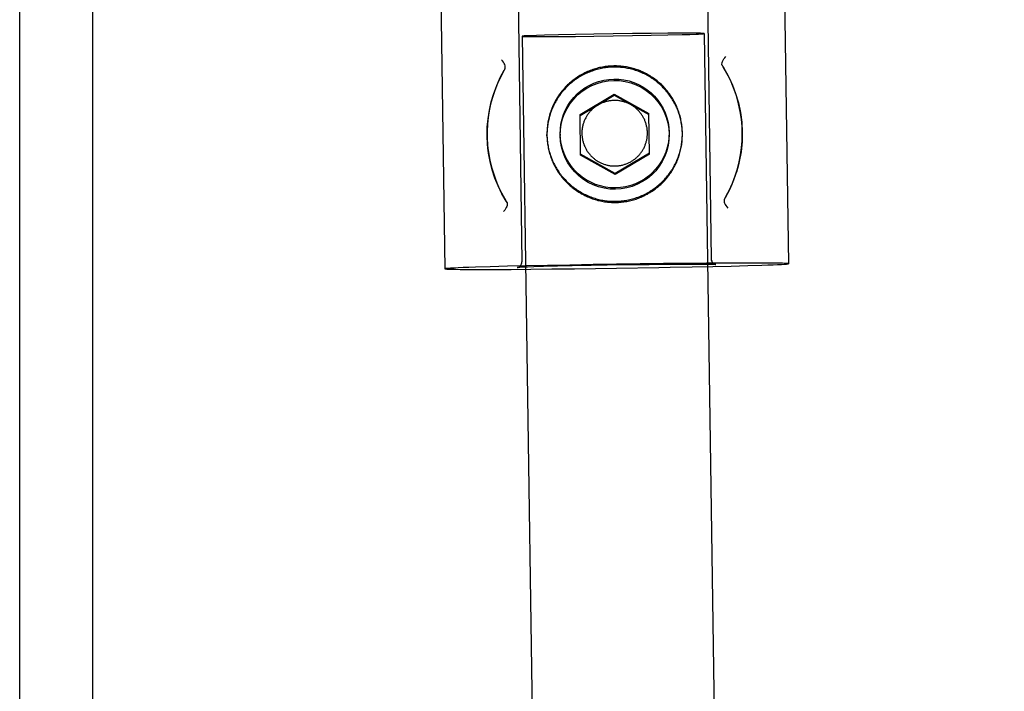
# Model space of a CAD drawing. Header units: inches. Extents: x 0 to 268, y 0 to 174.
# Tile 116 of 125: x 144.67 to 146.36, y 128.54 to 129.7. Entities that reach past the tile are written whole.
import ezdxf

# ---------------------------------------------------------------- set-up
doc = ezdxf.new("R2010")
doc.units = ezdxf.units.IN
doc.header["$LTSCALE"] = 14.754949
doc.header["$MEASUREMENT"] = 0
doc.linetypes.add('HIDDEN', pattern=[0.2, 0.1, -0.1])
doc.layers.get('0').update_dxf_attribs({"linetype": 'CONTINUOUS'})
doc.layers.add('DEFAULT_2', color=8, linetype='HIDDEN')

msp = doc.modelspace()

# ---------------------------------------------------------------- linework, layer by layer
at = {"color": 7, "linetype": 'Continuous'}
for p, q in [((144.6708, 127.9736), (144.6708, 130.9736)), ((144.7958, 130.9736), (144.7958, 127.98))]:
    msp.add_line(p, q, dxfattribs=at)
at = {"layer": 'DEFAULT_2', "color": 8, "linetype": 'HIDDEN'}
for p, q in [((145.9744, 130.3632), (145.9904, 129.2784)), ((145.3845, 130.3545), (145.4005, 129.2697)), ((145.5244, 129.8565), (145.5328, 129.2816)), ((145.8493, 129.8613), (145.8578, 129.2864)), ((145.5334, 129.6692), (146.0484, 94.6753)), ((145.5581, 129.6705), (145.5475, 129.6701)), ((145.5715, 129.6709), (145.5581, 129.6705)), ((145.5582, 129.6686), (145.5715, 129.6686)), ((145.5959, 129.6715), (145.5715, 129.6709)), ((145.5715, 129.6686), (145.596, 129.6687)), ((145.6247, 129.6721), (145.5959, 129.6715)), ((145.596, 129.6687), (145.6247, 129.6689)), ((145.6564, 129.6727), (145.6247, 129.6721)), ((145.6247, 129.6689), (145.6564, 129.6692)), ((145.6896, 129.6733), (145.6564, 129.6727)), ((145.6564, 129.6692), (145.6896, 129.6697)), ((145.7228, 129.6737), (145.6896, 129.6733)), ((145.6896, 129.6697), (145.7228, 129.6702)), ((145.7545, 129.6741), (145.7228, 129.6737)), ((145.7228, 129.6702), (145.7545, 129.6708)), ((145.7832, 129.6743), (145.7545, 129.6741)), ((145.7545, 129.6708), (145.7832, 129.6714)), ((145.8077, 129.6744), (145.7832, 129.6743)), ((145.7832, 129.6714), (145.8077, 129.672)), ((145.821, 129.6744), (145.8077, 129.6744)), ((145.8077, 129.672), (145.821, 129.6724)), ((145.821, 129.6724), (145.8317, 129.6728)), ((145.8458, 129.6738), (146.3609, 94.6799)), ((145.6326, 129.5346), (145.6911, 129.5696)), ((145.6326, 129.5331), (145.6911, 129.568)), ((145.6911, 129.568), (145.6911, 129.5696)), ((145.6911, 129.5696), (145.7506, 129.5364)), ((145.6911, 129.568), (145.7506, 129.5348)), ((145.6336, 129.4649), (145.6326, 129.5346)), ((145.7516, 129.4667), (145.7506, 129.5364)), ((145.4731, 129.4984), (145.4731, 129.498)), ((145.5759, 129.4982), (145.5759, 129.5002)), ((145.5986, 129.5011), (145.5986, 129.4984)), ((145.7856, 129.5038), (145.7856, 129.5011)), ((145.8084, 129.5016), (145.8083, 129.506)), ((145.8084, 129.5016), (145.8083, 129.5036)), ((145.8084, 129.4992), (145.8083, 129.5036)), ((145.9111, 129.5048), (145.9111, 129.5044)), ((145.6931, 129.4333), (145.6336, 129.4665)), ((145.6931, 129.4317), (145.6336, 129.4649)), ((145.7516, 129.4682), (145.6931, 129.4333)), ((145.7516, 129.4667), (145.6931, 129.4317)), ((145.6931, 129.4317), (145.6931, 129.4333)), ((145.886, 129.3994), (145.8802, 129.3889)), ((145.5062, 129.3855), (145.506, 129.3858)), ((145.5074, 129.3834), (145.5062, 129.3855)), ((145.8816, 129.3913), (145.8814, 129.391)), ((145.6954, 129.2774), (145.6549, 129.2768)), ((145.7359, 129.278), (145.6954, 129.2774)), ((145.7757, 129.2785), (145.7359, 129.278)), ((145.8139, 129.2789), (145.7757, 129.2785)), ((145.8499, 129.2792), (145.8139, 129.2789)), ((145.8829, 129.2794), (145.8499, 129.2792)), ((145.9124, 129.2795), (145.8829, 129.2794)), ((145.4784, 129.2731), (145.453, 129.2724)), ((145.5079, 129.2739), (145.4784, 129.2731)), ((145.484, 129.2686), (145.5142, 129.2687)), ((145.5409, 129.2747), (145.5079, 129.2739)), ((145.5142, 129.2687), (145.5479, 129.2689)), ((145.5277, 129.272), (145.5266, 129.2719)), ((145.529, 129.2721), (145.5277, 129.272)), ((145.5306, 129.2722), (145.529, 129.2721)), ((145.5327, 129.2723), (145.5306, 129.2722)), ((145.5368, 129.2725), (145.5327, 129.2723)), ((145.5425, 129.2727), (145.5368, 129.2725)), ((145.5769, 129.2754), (145.5409, 129.2747)), ((145.5534, 129.2731), (145.5425, 129.2727)), ((145.5479, 129.2689), (145.5844, 129.2693)), ((145.5697, 129.2735), (145.5534, 129.2731)), ((145.5937, 129.2741), (145.5697, 129.2735)), ((145.6151, 129.2761), (145.5769, 129.2754)), ((145.5844, 129.2693), (145.6229, 129.2697)), ((145.6189, 129.2747), (145.5937, 129.2741)), ((145.6549, 129.2768), (145.6151, 129.2761)), ((145.652, 129.2753), (145.6189, 129.2747)), ((145.6229, 129.2697), (145.6955, 129.2706)), ((145.6794, 129.2758), (145.652, 129.2753)), ((145.7106, 129.2762), (145.6794, 129.2758)), ((145.6955, 129.2706), (145.768, 129.2718)), ((145.7515, 129.2767), (145.7106, 129.2762)), ((145.7912, 129.2771), (145.7515, 129.2767)), ((145.8234, 129.2773), (145.7912, 129.2771)), ((145.8396, 129.2772), (145.8234, 129.2773)), ((145.8252, 129.2729), (145.8603, 129.2737)), ((145.8481, 129.2772), (145.8396, 129.2772)), ((145.8542, 129.2771), (145.8481, 129.2772)), ((145.8573, 129.2771), (145.8542, 129.2771)), ((145.8597, 129.2771), (145.8573, 129.2771)), ((145.8616, 129.277), (145.8597, 129.2771)), ((145.8603, 129.2737), (145.8923, 129.2744)), ((145.8923, 129.2744), (145.9206, 129.2752)), ((145.9206, 129.2752), (145.9447, 129.2759))]:
    msp.add_line(p, q, dxfattribs=at)
for points in [[(145.5475, 129.6701), (145.5432, 129.6699), (145.5397, 129.6698), (145.5369, 129.6696), (145.5349, 129.6694), (145.5338, 129.6693), (145.5334, 129.6692)], [(145.5334, 129.6692), (145.5338, 129.669), (145.535, 129.6689), (145.5369, 129.6688), (145.5397, 129.6688), (145.5432, 129.6687), (145.5475, 129.6686), (145.5582, 129.6686)], [(145.8458, 129.6738), (145.8454, 129.6739), (145.8442, 129.674), (145.8423, 129.6741), (145.8395, 129.6742), (145.836, 129.6743), (145.8317, 129.6743), (145.821, 129.6744)], [(145.8317, 129.6728), (145.836, 129.673), (145.8395, 129.6732), (145.8423, 129.6733), (145.8442, 129.6735), (145.8454, 129.6736), (145.8458, 129.6738)], [(145.8767, 129.6238), (145.8772, 129.6259), (145.8782, 129.6279), (145.8794, 129.6301), (145.8809, 129.6323), (145.8827, 129.6346)], [(145.504, 129.6135), (145.5043, 129.615), (145.5044, 129.6167), (145.504, 129.6185), (145.5034, 129.6204), (145.5024, 129.6225), (145.5011, 129.6246), (145.4995, 129.6268), (145.4976, 129.6289)], [(145.8083, 129.506), (145.8082, 129.5085), (145.808, 129.5109), (145.8078, 129.5133), (145.8075, 129.5157), (145.8072, 129.5181), (145.8068, 129.5206), (145.8064, 129.5229), (145.8059, 129.5253), (145.8054, 129.5277), (145.8049, 129.5301), (145.8043, 129.5324), (145.8036, 129.5348), (145.8029, 129.5371), (145.8021, 129.5394), (145.8013, 129.5417), (145.8004, 129.544), (145.7995, 129.5463), (145.7986, 129.5485), (145.7976, 129.5507), (145.7965, 129.5529), (145.7954, 129.5551), (145.7943, 129.5572), (145.7931, 129.5594), (145.7919, 129.5615), (145.7906, 129.5636), (145.7893, 129.5656), (145.788, 129.5676), (145.7866, 129.5696), (145.7851, 129.5716), (145.7836, 129.5735), (145.7821, 129.5754), (145.7806, 129.5773), (145.779, 129.5791), (145.7773, 129.5809), (145.7757, 129.5827), (145.7739, 129.5844), (145.7722, 129.5861), (145.7704, 129.5878), (145.7686, 129.5894), (145.7667, 129.591), (145.7649, 129.5925), (145.763, 129.594), (145.761, 129.5955), (145.759, 129.5969), (145.757, 129.5983), (145.755, 129.5996), (145.7529, 129.6009), (145.7508, 129.6022), (145.7487, 129.6034), (145.7466, 129.6046), (145.7444, 129.6057), (145.7422, 129.6067), (145.74, 129.6078), (145.7378, 129.6088), (145.7356, 129.6097), (145.7333, 129.6106), (145.731, 129.6114), (145.7287, 129.6122), (145.7264, 129.6129), (145.724, 129.6136), (145.7217, 129.6143), (145.7193, 129.6149), (145.717, 129.6154), (145.7146, 129.6159), (145.7122, 129.6164), (145.7098, 129.6168), (145.7074, 129.6171), (145.705, 129.6174), (145.7025, 129.6177), (145.7001, 129.6178), (145.6977, 129.618), (145.6952, 129.6181), (145.6928, 129.6181), (145.6904, 129.6181), (145.6879, 129.618), (145.6855, 129.6179), (145.6831, 129.6178), (145.6807, 129.6176), (145.6782, 129.6173), (145.6758, 129.617), (145.6734, 129.6166), (145.671, 129.6162), (145.6686, 129.6157), (145.6663, 129.6152), (145.6639, 129.6146), (145.6615, 129.614), (145.6592, 129.6134), (145.6569, 129.6127), (145.6545, 129.6119), (145.6522, 129.6111), (145.65, 129.6102), (145.6477, 129.6093), (145.6455, 129.6084), (145.6432, 129.6074), (145.6411, 129.6063), (145.6389, 129.6052), (145.6367, 129.6041), (145.6346, 129.6029), (145.6325, 129.6017), (145.6304, 129.6004), (145.6284, 129.5991), (145.6263, 129.5977), (145.6243, 129.5963), (145.6224, 129.5949), (145.6205, 129.5934), (145.6185, 129.5919), (145.6167, 129.5903), (145.6148, 129.5887), (145.613, 129.5871), (145.6113, 129.5854), (145.6095, 129.5837), (145.6078, 129.582), (145.6062, 129.5802), (145.6046, 129.5784), (145.603, 129.5765), (145.6014, 129.5746), (145.5999, 129.5727), (145.5985, 129.5708), (145.597, 129.5688), (145.5957, 129.5668), (145.5943, 129.5648), (145.593, 129.5627), (145.5918, 129.5606), (145.5906, 129.5585), (145.5894, 129.5564), (145.5883, 129.5542), (145.5872, 129.552), (145.5862, 129.5498), (145.5852, 129.5476), (145.5843, 129.5453), (145.5834, 129.5431), (145.5825, 129.5408), (145.5818, 129.5385), (145.581, 129.5362), (145.5803, 129.5338), (145.5797, 129.5315), (145.5791, 129.5291), (145.5785, 129.5268), (145.578, 129.5244), (145.5776, 129.522), (145.5772, 129.5196), (145.5769, 129.5172), (145.5766, 129.5147), (145.5763, 129.5123), (145.5761, 129.5099), (145.576, 129.5075), (145.5759, 129.505), (145.5758, 129.5026), (145.5759, 129.4982)], [(145.8083, 129.5039), (145.8082, 129.5063), (145.808, 129.5087), (145.8078, 129.511), (145.8076, 129.5134), (145.8073, 129.5158), (145.8069, 129.5181), (145.8065, 129.5204), (145.8061, 129.5228), (145.8056, 129.5251), (145.8051, 129.5274), (145.8045, 129.5297), (145.8038, 129.532), (145.8032, 129.5342), (145.8024, 129.5365), (145.8017, 129.5387), (145.8009, 129.541), (145.8, 129.5432), (145.7991, 129.5454), (145.7981, 129.5475), (145.7971, 129.5497), (145.7961, 129.5518), (145.795, 129.5539), (145.7939, 129.556), (145.7927, 129.5581), (145.7915, 129.5601), (145.7903, 129.5622), (145.789, 129.5641), (145.7876, 129.5661), (145.7863, 129.568), (145.7849, 129.5699), (145.7834, 129.5718), (145.7819, 129.5737), (145.7804, 129.5755), (145.7788, 129.5773), (145.7772, 129.579), (145.7756, 129.5807), (145.7739, 129.5824), (145.7722, 129.5841), (145.7705, 129.5857), (145.7687, 129.5873), (145.7669, 129.5888), (145.7651, 129.5903), (145.7633, 129.5918), (145.7614, 129.5932), (145.7594, 129.5946), (145.7575, 129.596), (145.7555, 129.5973), (145.7535, 129.5986), (145.7515, 129.5998), (145.7494, 129.601), (145.7474, 129.6021), (145.7453, 129.6032), (145.7432, 129.6043), (145.741, 129.6053), (145.7389, 129.6063), (145.7367, 129.6072), (145.7345, 129.6081), (145.7323, 129.609), (145.73, 129.6098), (145.7278, 129.6105), (145.7255, 129.6112), (145.7232, 129.6119), (145.7209, 129.6125), (145.7186, 129.613), (145.7163, 129.6136), (145.714, 129.614), (145.7117, 129.6145), (145.7093, 129.6148), (145.707, 129.6152), (145.7046, 129.6154), (145.7023, 129.6157), (145.6999, 129.6158), (145.6975, 129.616), (145.6952, 129.6161), (145.6928, 129.6161), (145.6904, 129.6161), (145.688, 129.616), (145.6857, 129.6159), (145.6833, 129.6158), (145.6809, 129.6156), (145.6786, 129.6153), (145.6762, 129.615), (145.6739, 129.6147), (145.6715, 129.6143), (145.6692, 129.6138), (145.6669, 129.6133), (145.6646, 129.6128), (145.6623, 129.6122), (145.66, 129.6116), (145.6577, 129.6109), (145.6555, 129.6102), (145.6532, 129.6094), (145.651, 129.6086), (145.6488, 129.6077), (145.6466, 129.6068), (145.6444, 129.6059), (145.6423, 129.6049), (145.6401, 129.6038), (145.638, 129.6028), (145.6359, 129.6016), (145.6339, 129.6005), (145.6318, 129.5993), (145.6298, 129.598), (145.6278, 129.5967), (145.6259, 129.5954), (145.6239, 129.594), (145.622, 129.5926), (145.6202, 129.5912), (145.6183, 129.5897), (145.6165, 129.5881), (145.6147, 129.5866), (145.613, 129.585), (145.6112, 129.5834), (145.6095, 129.5817), (145.6079, 129.58), (145.6063, 129.5782), (145.6047, 129.5765), (145.6032, 129.5747), (145.6016, 129.5729), (145.6002, 129.571), (145.5987, 129.5691), (145.5974, 129.5672), (145.596, 129.5652), (145.5947, 129.5633), (145.5934, 129.5613), (145.5922, 129.5592), (145.591, 129.5572), (145.5898, 129.5551), (145.5887, 129.553), (145.5877, 129.5509), (145.5867, 129.5488), (145.5857, 129.5466), (145.5847, 129.5444), (145.5839, 129.5422), (145.583, 129.54), (145.5822, 129.5378), (145.5815, 129.5355), (145.5808, 129.5332), (145.5801, 129.531), (145.5795, 129.5287), (145.5789, 129.5264), (145.5784, 129.5241), (145.5779, 129.5217), (145.5775, 129.5194), (145.5771, 129.5171), (145.5768, 129.5147), (145.5765, 129.5124), (145.5763, 129.51), (145.5761, 129.5076), (145.576, 129.5053), (145.5759, 129.5029), (145.5759, 129.5005)], [(145.876, 129.6201), (145.8761, 129.6208), (145.8767, 129.6238)], [(145.876, 129.6201), (145.8765, 129.6195), (145.8768, 129.6189), (145.8772, 129.6183), (145.8775, 129.6177), (145.8779, 129.6172), (145.8782, 129.6166)], [(145.9111, 129.5047), (145.9107, 129.5141), (145.9096, 129.5268), (145.9077, 129.5398), (145.9049, 129.5533), (145.9011, 129.567), (145.8963, 129.5806), (145.8907, 129.5937), (145.8846, 129.6056), (145.8782, 129.6166)], [(145.8782, 129.6166), (145.8866, 129.6019), (145.8938, 129.5866), (145.8997, 129.5708), (145.9045, 129.5546), (145.908, 129.538), (145.9102, 129.5213), (145.9111, 129.5044)], [(145.5026, 129.611), (145.4964, 129.5995), (145.4909, 129.5879), (145.4862, 129.576), (145.4823, 129.5642), (145.4791, 129.5526), (145.4767, 129.5411), (145.4749, 129.5295), (145.4737, 129.5179), (145.4731, 129.5062), (145.4731, 129.4985)], [(145.4731, 129.498), (145.4734, 129.5127), (145.4747, 129.5274), (145.477, 129.5421), (145.4802, 129.5565), (145.4844, 129.5707), (145.4896, 129.5845), (145.4957, 129.598), (145.5026, 129.611)], [(145.5026, 129.611), (145.5029, 129.6114), (145.5033, 129.6121)], [(145.5033, 129.6121), (145.5035, 129.6125), (145.5036, 129.6128), (145.5038, 129.6131), (145.5039, 129.6133), (145.504, 129.6135)], [(145.5986, 129.5011), (145.5989, 129.5097), (145.5999, 129.5181), (145.6018, 129.5266), (145.6044, 129.5348), (145.6077, 129.5427), (145.6118, 129.5502), (145.6165, 129.5573), (145.6218, 129.5639), (145.6276, 129.57), (145.634, 129.5755), (145.6409, 129.5805), (145.6484, 129.5848), (145.6563, 129.5885), (145.6646, 129.5915), (145.6732, 129.5937), (145.6819, 129.5951), (145.6905, 129.5956), (145.6992, 129.5954), (145.708, 129.5943), (145.7167, 129.5924), (145.7251, 129.5897), (145.7331, 129.5862), (145.7407, 129.5821), (145.7479, 129.5773), (145.7545, 129.5719), (145.7605, 129.566), (145.7661, 129.5595), (145.771, 129.5525), (145.7752, 129.5451), (145.7788, 129.5374), (145.7817, 129.5292), (145.7838, 129.5208), (145.7851, 129.5124), (145.7856, 129.5038)], [(145.5986, 129.4984), (145.599, 129.5082), (145.6004, 129.5178), (145.6028, 129.5273), (145.6062, 129.5365), (145.6105, 129.5453), (145.6157, 129.5536), (145.6217, 129.5613), (145.6285, 129.5683), (145.6361, 129.5746), (145.6442, 129.58), (145.6528, 129.5846), (145.6619, 129.5882), (145.6713, 129.5909), (145.681, 129.5926), (145.6907, 129.5932), (145.7005, 129.5929), (145.7102, 129.5915), (145.7197, 129.5891), (145.7289, 129.5857), (145.7377, 129.5814), (145.746, 129.5762), (145.7537, 129.5701), (145.7607, 129.5633), (145.7669, 129.5558), (145.7724, 129.5477), (145.777, 129.539), (145.7806, 129.5299), (145.7833, 129.5205), (145.7849, 129.5109), (145.7856, 129.5011)], [(145.7483, 129.5034), (145.7483, 129.5048), (145.7482, 129.5062), (145.7481, 129.5076), (145.748, 129.509), (145.7478, 129.5104), (145.7476, 129.5118), (145.7473, 129.5131), (145.747, 129.5145), (145.7467, 129.5159), (145.7464, 129.5172), (145.746, 129.5186), (145.7456, 129.5199), (145.7451, 129.5213), (145.7446, 129.5226), (145.7441, 129.5239), (145.7436, 129.5252), (145.743, 129.5265), (145.7424, 129.5277), (145.7418, 129.529), (145.7411, 129.5302), (145.7404, 129.5314), (145.7396, 129.5326), (145.7389, 129.5338), (145.7381, 129.5349), (145.7373, 129.5361), (145.7364, 129.5372), (145.7355, 129.5383), (145.7346, 129.5394), (145.7337, 129.5404), (145.7327, 129.5414), (145.7318, 129.5424), (145.7308, 129.5434), (145.7297, 129.5444), (145.7287, 129.5453), (145.7276, 129.5462), (145.7265, 129.5471), (145.7254, 129.5479), (145.7242, 129.5487), (145.7231, 129.5495), (145.7219, 129.5503), (145.7207, 129.551), (145.7195, 129.5517), (145.7183, 129.5524), (145.717, 129.553), (145.7157, 129.5536), (145.7145, 129.5542), (145.7132, 129.5547), (145.7119, 129.5552), (145.7105, 129.5557), (145.7092, 129.5561), (145.7079, 129.5566), (145.7065, 129.5569), (145.7052, 129.5573), (145.7038, 129.5576), (145.7024, 129.5579), (145.701, 129.5581), (145.6996, 129.5583), (145.6983, 129.5585), (145.6969, 129.5586), (145.6955, 129.5587), (145.6941, 129.5588), (145.6927, 129.5588), (145.6913, 129.5588), (145.6899, 129.5588), (145.6885, 129.5587), (145.6871, 129.5586), (145.6857, 129.5584), (145.6843, 129.5583), (145.6829, 129.5581), (145.6815, 129.5578), (145.6801, 129.5575), (145.6788, 129.5572), (145.6774, 129.5569), (145.6761, 129.5565), (145.6747, 129.5561), (145.6734, 129.5556), (145.6721, 129.5551), (145.6708, 129.5546), (145.6695, 129.5541), (145.6682, 129.5535), (145.6669, 129.5529), (145.6657, 129.5522), (145.6645, 129.5516), (145.6632, 129.5509), (145.662, 129.5501), (145.6609, 129.5494), (145.6597, 129.5486), (145.6586, 129.5477), (145.6575, 129.5469), (145.6564, 129.546), (145.6553, 129.5451), (145.6542, 129.5442), (145.6532, 129.5432), (145.6522, 129.5423), (145.6512, 129.5412), (145.6503, 129.5402), (145.6494, 129.5392), (145.6485, 129.5381), (145.6476, 129.537), (145.6467, 129.5359), (145.6459, 129.5347), (145.6451, 129.5336), (145.6444, 129.5324), (145.6437, 129.5312), (145.643, 129.53), (145.6423, 129.5287), (145.6417, 129.5275), (145.641, 129.5262), (145.6405, 129.5249), (145.6399, 129.5237), (145.6394, 129.5223), (145.6389, 129.521), (145.6385, 129.5197), (145.6381, 129.5184), (145.6377, 129.517), (145.6374, 129.5156), (145.6371, 129.5143), (145.6368, 129.5129), (145.6365, 129.5115), (145.6363, 129.5101), (145.6362, 129.5087), (145.636, 129.5073), (145.6359, 129.5059), (145.6359, 129.5045), (145.6358, 129.5031), (145.6358, 129.5017)], [(145.4731, 129.4985), (145.4732, 129.4942), (145.474, 129.4819), (145.4745, 129.4771)], [(145.506, 129.3858), (145.4986, 129.3986), (145.4921, 129.4119), (145.4865, 129.4256), (145.4819, 129.4397), (145.4782, 129.454), (145.4755, 129.4685), (145.4738, 129.4832), (145.4731, 129.498)], [(145.5759, 129.4977), (145.576, 129.4953), (145.5762, 129.4929), (145.5764, 129.4904), (145.5767, 129.488), (145.577, 129.4856), (145.5774, 129.4832), (145.5778, 129.4808), (145.5782, 129.4784), (145.5787, 129.476), (145.5793, 129.4737), (145.5799, 129.4713), (145.5806, 129.469), (145.5813, 129.4666), (145.5821, 129.4643), (145.5829, 129.462), (145.5837, 129.4598), (145.5846, 129.4575), (145.5856, 129.4553), (145.5866, 129.453), (145.5876, 129.4508), (145.5887, 129.4487), (145.5899, 129.4465), (145.5911, 129.4444), (145.5923, 129.4423), (145.5936, 129.4402), (145.5949, 129.4382), (145.5962, 129.4361), (145.5976, 129.4341), (145.5991, 129.4322), (145.6005, 129.4302), (145.6021, 129.4283), (145.6036, 129.4265), (145.6052, 129.4246), (145.6069, 129.4228), (145.6085, 129.4211), (145.6102, 129.4193), (145.612, 129.4176), (145.6138, 129.416), (145.6156, 129.4144), (145.6174, 129.4128), (145.6193, 129.4112), (145.6212, 129.4097), (145.6232, 129.4083), (145.6252, 129.4068), (145.6272, 129.4055), (145.6292, 129.4041), (145.6313, 129.4028), (145.6333, 129.4016), (145.6355, 129.4004), (145.6376, 129.3992), (145.6398, 129.3981), (145.6419, 129.397), (145.6441, 129.396), (145.6464, 129.395), (145.6486, 129.3941), (145.6509, 129.3932), (145.6532, 129.3923), (145.6555, 129.3916), (145.6578, 129.3908), (145.6601, 129.3901), (145.6625, 129.3895), (145.6648, 129.3889), (145.6672, 129.3883), (145.6696, 129.3878), (145.672, 129.3874), (145.6744, 129.387), (145.6768, 129.3866), (145.6792, 129.3864), (145.6816, 129.3861), (145.6841, 129.3859), (145.6865, 129.3858), (145.6889, 129.3857), (145.6914, 129.3856), (145.6938, 129.3856), (145.6962, 129.3857), (145.6987, 129.3858), (145.7011, 129.386), (145.7035, 129.3862), (145.7059, 129.3865), (145.7084, 129.3868), (145.7108, 129.3871), (145.7132, 129.3876), (145.7156, 129.388), (145.7179, 129.3885), (145.7203, 129.3891), (145.7227, 129.3897), (145.725, 129.3904), (145.7273, 129.3911), (145.7296, 129.3919), (145.7319, 129.3927), (145.7342, 129.3935), (145.7365, 129.3944), (145.7387, 129.3954), (145.7409, 129.3964), (145.7431, 129.3974), (145.7453, 129.3985), (145.7475, 129.3997), (145.7496, 129.4009), (145.7517, 129.4021), (145.7538, 129.4033), (145.7558, 129.4047), (145.7578, 129.406), (145.7598, 129.4074), (145.7618, 129.4089), (145.7637, 129.4103), (145.7656, 129.4119), (145.7675, 129.4134), (145.7693, 129.415), (145.7711, 129.4166), (145.7729, 129.4183), (145.7746, 129.42), (145.7763, 129.4218), (145.778, 129.4236), (145.7796, 129.4254), (145.7812, 129.4272), (145.7827, 129.4291), (145.7842, 129.431), (145.7857, 129.433), (145.7871, 129.4349), (145.7885, 129.4369), (145.7899, 129.439), (145.7911, 129.441), (145.7924, 129.4431), (145.7936, 129.4452), (145.7948, 129.4474), (145.7959, 129.4495), (145.797, 129.4517), (145.798, 129.4539), (145.799, 129.4562), (145.7999, 129.4584), (145.8008, 129.4607), (145.8016, 129.463), (145.8024, 129.4653), (145.8032, 129.4676), (145.8039, 129.4699), (145.8045, 129.4723), (145.8051, 129.4746), (145.8056, 129.477), (145.8061, 129.4794), (145.8066, 129.4818), (145.807, 129.4842), (145.8073, 129.4866), (145.8076, 129.489), (145.8079, 129.4914), (145.8081, 129.4939), (145.8082, 129.4963), (145.8083, 129.4987), (145.8083, 129.5012)], [(145.5759, 129.5002), (145.5759, 129.4958), (145.576, 129.4934), (145.5762, 129.491), (145.5764, 129.4887), (145.5767, 129.4863), (145.577, 129.484), (145.5773, 129.4816), (145.5777, 129.4793), (145.5781, 129.477), (145.5786, 129.4746), (145.5792, 129.4723), (145.5798, 129.47), (145.5804, 129.4677), (145.5811, 129.4655), (145.5818, 129.4632), (145.5826, 129.461), (145.5834, 129.4587), (145.5842, 129.4565), (145.5852, 129.4543), (145.5861, 129.4522), (145.5871, 129.45), (145.5881, 129.4479), (145.5892, 129.4458), (145.5903, 129.4437), (145.5915, 129.4416), (145.5927, 129.4396), (145.594, 129.4376), (145.5953, 129.4356), (145.5966, 129.4336), (145.598, 129.4317), (145.5994, 129.4298), (145.6008, 129.4279), (145.6023, 129.4261), (145.6038, 129.4242), (145.6054, 129.4225), (145.607, 129.4207), (145.6086, 129.419), (145.6103, 129.4173), (145.612, 129.4156), (145.6137, 129.414), (145.6155, 129.4124), (145.6173, 129.4109), (145.6191, 129.4094), (145.621, 129.4079), (145.6229, 129.4065), (145.6248, 129.4051), (145.6267, 129.4037), (145.6287, 129.4024), (145.6307, 129.4012), (145.6327, 129.3999), (145.6348, 129.3987), (145.6369, 129.3976), (145.639, 129.3965), (145.6411, 129.3954), (145.6432, 129.3944), (145.6454, 129.3934), (145.6476, 129.3925), (145.6498, 129.3916), (145.652, 129.3908), (145.6542, 129.39), (145.6565, 129.3892), (145.6587, 129.3885), (145.661, 129.3879), (145.6633, 129.3872), (145.6656, 129.3867), (145.6679, 129.3862), (145.6702, 129.3857), (145.6726, 129.3853), (145.6749, 129.3849), (145.6773, 129.3846), (145.6796, 129.3843), (145.682, 129.3841), (145.6844, 129.3839), (145.6867, 129.3837), (145.6891, 129.3837), (145.6915, 129.3836), (145.6938, 129.3836), (145.6962, 129.3837), (145.6986, 129.3838), (145.7009, 129.384), (145.7033, 129.3842), (145.7057, 129.3844), (145.708, 129.3847), (145.7104, 129.3851), (145.7127, 129.3855), (145.715, 129.3859), (145.7173, 129.3864), (145.7197, 129.3869), (145.722, 129.3875), (145.7242, 129.3881), (145.7265, 129.3888), (145.7288, 129.3895), (145.731, 129.3903), (145.7332, 129.3911), (145.7354, 129.392), (145.7376, 129.3929), (145.7398, 129.3939), (145.742, 129.3948), (145.7441, 129.3959), (145.7462, 129.397), (145.7483, 129.3981), (145.7504, 129.3993), (145.7524, 129.4005), (145.7544, 129.4017), (145.7564, 129.403), (145.7584, 129.4043), (145.7603, 129.4057), (145.7622, 129.4071), (145.7641, 129.4086), (145.7659, 129.4101), (145.7677, 129.4116), (145.7695, 129.4131), (145.7713, 129.4147), (145.773, 129.4164), (145.7747, 129.418), (145.7763, 129.4197), (145.778, 129.4215), (145.7795, 129.4232), (145.7811, 129.425), (145.7826, 129.4269), (145.7841, 129.4287), (145.7855, 129.4306), (145.7869, 129.4325), (145.7882, 129.4345), (145.7896, 129.4365), (145.7908, 129.4385), (145.7921, 129.4405), (145.7933, 129.4425), (145.7944, 129.4446), (145.7955, 129.4467), (145.7966, 129.4488), (145.7976, 129.451), (145.7986, 129.4531), (145.7995, 129.4553), (145.8004, 129.4575), (145.8012, 129.4597), (145.802, 129.462), (145.8028, 129.4642), (145.8035, 129.4665), (145.8041, 129.4688), (145.8047, 129.471), (145.8053, 129.4734), (145.8058, 129.4757), (145.8063, 129.478), (145.8067, 129.4803), (145.8071, 129.4827), (145.8074, 129.485), (145.8077, 129.4874), (145.8079, 129.4897), (145.8081, 129.4921), (145.8082, 129.4945), (145.8083, 129.4968), (145.8084, 129.4992)], [(145.7856, 129.5038), (145.7853, 129.4953), (145.7843, 129.4868), (145.7824, 129.4783), (145.7798, 129.47), (145.7764, 129.4621), (145.7724, 129.4545), (145.7677, 129.4474), (145.7624, 129.4407), (145.7565, 129.4345), (145.7501, 129.4289), (145.7432, 129.4239), (145.7357, 129.4195), (145.7278, 129.4158), (145.7196, 129.4128), (145.7109, 129.4106), (145.7022, 129.4092), (145.6936, 129.4086), (145.685, 129.4089), (145.6762, 129.41), (145.6675, 129.412), (145.6591, 129.4147), (145.651, 129.4182), (145.6434, 129.4224), (145.6363, 129.4272), (145.6297, 129.4327), (145.6236, 129.4386), (145.6181, 129.4452), (145.6132, 129.4522), (145.6089, 129.4597), (145.6054, 129.4675), (145.6025, 129.4757), (145.6004, 129.4841), (145.5991, 129.4926), (145.5986, 129.5011)], [(145.7856, 129.5011), (145.7852, 129.4913), (145.7839, 129.4817), (145.7815, 129.4722), (145.7781, 129.463), (145.7738, 129.4542), (145.7686, 129.4459), (145.7625, 129.4382), (145.7557, 129.4312), (145.7482, 129.4249), (145.7401, 129.4195), (145.7314, 129.4149), (145.7223, 129.4113), (145.7129, 129.4086), (145.7033, 129.4069), (145.6935, 129.4063), (145.6837, 129.4066), (145.674, 129.408), (145.6645, 129.4104), (145.6554, 129.4138), (145.6466, 129.4181), (145.6383, 129.4233), (145.6306, 129.4294), (145.6236, 129.4362), (145.6173, 129.4437), (145.6118, 129.4518), (145.6073, 129.4605), (145.6036, 129.4696), (145.601, 129.479), (145.5993, 129.4886), (145.5986, 129.4984)], [(145.6358, 129.5017), (145.6359, 129.5003), (145.6359, 129.4989), (145.6361, 129.4975), (145.6362, 129.4961), (145.6364, 129.4948), (145.6366, 129.4934), (145.6368, 129.492), (145.6371, 129.4906), (145.6374, 129.4892), (145.6378, 129.4879), (145.6382, 129.4865), (145.6386, 129.4852), (145.639, 129.4839), (145.6395, 129.4826), (145.64, 129.4813), (145.6406, 129.48), (145.6412, 129.4787), (145.6418, 129.4774), (145.6424, 129.4762), (145.6431, 129.4749), (145.6438, 129.4737), (145.6445, 129.4725), (145.6453, 129.4714), (145.6461, 129.4702), (145.6469, 129.4691), (145.6477, 129.468), (145.6486, 129.4669), (145.6495, 129.4658), (145.6505, 129.4647), (145.6514, 129.4637), (145.6524, 129.4627), (145.6534, 129.4617), (145.6544, 129.4608), (145.6555, 129.4599), (145.6566, 129.459), (145.6577, 129.4581), (145.6588, 129.4572), (145.6599, 129.4564), (145.6611, 129.4556), (145.6623, 129.4549), (145.6635, 129.4541), (145.6647, 129.4534), (145.6659, 129.4528), (145.6672, 129.4521), (145.6684, 129.4515), (145.6697, 129.451), (145.671, 129.4504), (145.6723, 129.4499), (145.6736, 129.4494), (145.675, 129.449), (145.6763, 129.4486), (145.6776, 129.4482), (145.679, 129.4479), (145.6804, 129.4476), (145.6817, 129.4473), (145.6831, 129.447), (145.6845, 129.4468), (145.6859, 129.4467), (145.6873, 129.4465), (145.6887, 129.4464), (145.6901, 129.4464), (145.6915, 129.4463), (145.6929, 129.4463), (145.6943, 129.4464), (145.6957, 129.4464), (145.6971, 129.4465), (145.6985, 129.4467), (145.6999, 129.4469), (145.7013, 129.4471), (145.7027, 129.4473), (145.704, 129.4476), (145.7054, 129.4479), (145.7068, 129.4483), (145.7081, 129.4487), (145.7094, 129.4491), (145.7108, 129.4495), (145.7121, 129.45), (145.7134, 129.4505), (145.7147, 129.4511), (145.716, 129.4516), (145.7172, 129.4523), (145.7185, 129.4529), (145.7197, 129.4536), (145.7209, 129.4543), (145.7221, 129.455), (145.7233, 129.4558), (145.7244, 129.4566), (145.7256, 129.4574), (145.7267, 129.4582), (145.7278, 129.4591), (145.7289, 129.46), (145.7299, 129.4609), (145.7309, 129.4619), (145.7319, 129.4629), (145.7329, 129.4639), (145.7339, 129.4649), (145.7348, 129.466), (145.7357, 129.4671), (145.7366, 129.4682), (145.7374, 129.4693), (145.7382, 129.4704), (145.739, 129.4716), (145.7398, 129.4728), (145.7405, 129.4739), (145.7412, 129.4752), (145.7419, 129.4764), (145.7425, 129.4776), (145.7431, 129.4789), (145.7437, 129.4802), (145.7442, 129.4815), (145.7447, 129.4828), (145.7452, 129.4841), (145.7457, 129.4854), (145.7461, 129.4868), (145.7464, 129.4881), (145.7468, 129.4895), (145.7471, 129.4909), (145.7474, 129.4922), (145.7476, 129.4936), (145.7478, 129.495), (145.748, 129.4964), (145.7481, 129.4978), (145.7482, 129.4992), (145.7483, 129.5006), (145.7483, 129.502), (145.7483, 129.5034)], [(145.9111, 129.5044), (145.9107, 129.4875), (145.909, 129.4707), (145.906, 129.4541), (145.9017, 129.4377), (145.8962, 129.4218), (145.8895, 129.4063), (145.8816, 129.3913)], [(145.911, 129.494), (145.9111, 129.5017), (145.9111, 129.5047)], [(145.8816, 129.3913), (145.8884, 129.4041), (145.8941, 129.4168), (145.8989, 129.4292), (145.9027, 129.4414), (145.9058, 129.4535), (145.9081, 129.4654), (145.9098, 129.4774), (145.9108, 129.4895), (145.911, 129.494)], [(145.911, 129.494), (145.9104, 129.4847), (145.9092, 129.4725), (145.9072, 129.4602), (145.9045, 129.448), (145.901, 129.4358)], [(145.4745, 129.4771), (145.4755, 129.4693), (145.4778, 129.4562), (145.4812, 129.4426), (145.4856, 129.4285), (145.4912, 129.4141), (145.498, 129.3999), (145.506, 129.3858)], [(145.5062, 129.3855), (145.5001, 129.3959), (145.4931, 129.4098), (145.4873, 129.4238), (145.4825, 129.4379), (145.4788, 129.452), (145.476, 129.4661), (145.4745, 129.4771)], [(145.8969, 129.4237), (145.8919, 129.4116), (145.886, 129.3994)], [(145.5074, 129.3834), (145.5078, 129.382), (145.5078, 129.3804), (145.5076, 129.3786), (145.507, 129.3767), (145.506, 129.3747), (145.5048, 129.3725), (145.5033, 129.3704), (145.5015, 129.3683)], [(145.8802, 129.3889), (145.8798, 129.3875), (145.8798, 129.3859), (145.8802, 129.3841), (145.8808, 129.3822), (145.8818, 129.3802), (145.8831, 129.3782), (145.8847, 129.3761), (145.8866, 129.3739)], [(145.525, 129.2718), (145.525, 129.2718), (145.5249, 129.2718), (145.5249, 129.2718), (145.525, 129.2718), (145.5252, 129.2718), (145.5254, 129.2719), (145.5257, 129.272), (145.5262, 129.2721), (145.5268, 129.2724), (145.5276, 129.2727), (145.5284, 129.2732), (145.5293, 129.2739), (145.5301, 129.2747), (145.5309, 129.2757), (145.5317, 129.2769), (145.5323, 129.2782), (145.5327, 129.2798), (145.5328, 129.2816)], [(145.8578, 129.2864), (145.858, 129.2845), (145.8586, 129.2827), (145.8595, 129.281), (145.8606, 129.2796), (145.8618, 129.2786), (145.863, 129.2778), (145.8639, 129.2774), (145.8647, 129.2771), (145.8652, 129.2769), (145.8656, 129.2769), (145.8658, 129.2768), (145.8659, 129.2768)], [(145.9904, 129.2784), (145.99, 129.2786), (145.9881, 129.2788), (145.9849, 129.279), (145.9803, 129.2791), (145.9744, 129.2792), (145.9671, 129.2794), (145.9586, 129.2794), (145.9488, 129.2795), (145.9378, 129.2795), (145.9124, 129.2795)], [(145.9447, 129.2759), (145.9549, 129.2762), (145.964, 129.2766), (145.9717, 129.2769), (145.9782, 129.2772), (145.9833, 129.2775), (145.987, 129.2778), (145.9894, 129.2781), (145.9904, 129.2783), (145.9904, 129.2784)], [(145.453, 129.2724), (145.442, 129.272), (145.4323, 129.2717), (145.4237, 129.2714), (145.4165, 129.271), (145.4105, 129.2707), (145.4059, 129.2704), (145.4027, 129.2702), (145.4009, 129.2699), (145.4005, 129.2697)], [(145.4005, 129.2697), (145.4005, 129.2697), (145.4015, 129.2694), (145.4039, 129.2692), (145.4076, 129.2691), (145.4127, 129.2689), (145.4192, 129.2688), (145.427, 129.2687), (145.436, 129.2686), (145.4463, 129.2686), (145.4577, 129.2685), (145.484, 129.2686)], [(145.5266, 129.2719), (145.5262, 129.2719), (145.5259, 129.2719), (145.5256, 129.2719), (145.5254, 129.2718), (145.5252, 129.2718), (145.525, 129.2718), (145.525, 129.2718)], [(145.768, 129.2718), (145.7876, 129.2722), (145.8252, 129.2729)], [(145.8659, 129.2768), (145.8659, 129.2768), (145.866, 129.2768), (145.8659, 129.2768), (145.8658, 129.2768), (145.8656, 129.2768), (145.8654, 129.2769), (145.8651, 129.2769), (145.8647, 129.2769), (145.8643, 129.2769), (145.8637, 129.2769), (145.8631, 129.277), (145.8616, 129.277)]]:
    msp.add_lwpolyline(points, dxfattribs=at)

doc.saveas('drawing.dxf')
